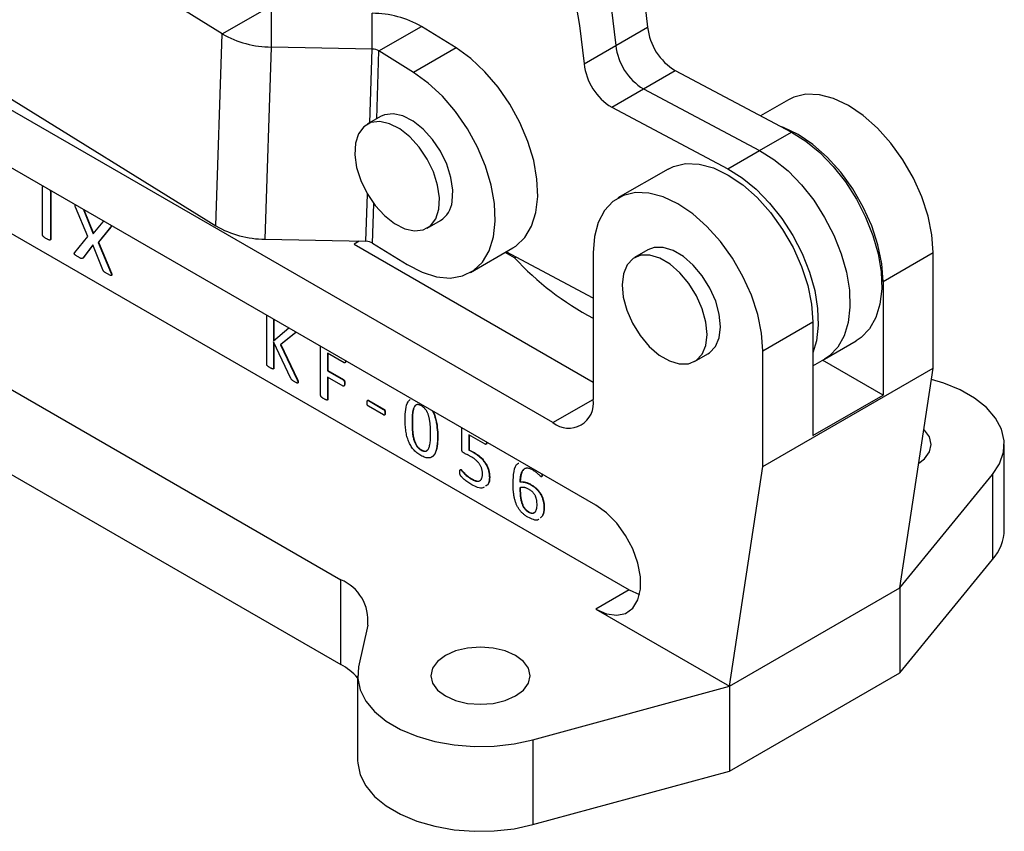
# Model space of a CAD drawing. Extents: x 79 to 812, y 8 to 551.
# Tile 29 of 31: x 673 to 812, y 250 to 365. Entities that reach past the tile are written whole.
import ezdxf

# ---------------------------------------------------------------- set-up
doc = ezdxf.new("R2010")
doc.units = 0
doc.header["$LTSCALE"] = 2
doc.layers.get('0').update_dxf_attribs({"linetype": 'CONTINUOUS'})

msp = doc.modelspace()

# ---------------------------------------------------------------- linework, layer by layer
at = {"color": 7, "linetype": 'CONTINUOUS'}
for p, q in [((701.2808, 362.5217), (669.9685, 381.9429)), ((701.2808, 362.5217), (707.2676, 365.9778)), ((708.207, 360.6563), (708.2099, 365.724)), ((722.4467, 360.3534), (722.4496, 365.4211)), ((747.9392, 307.6451), (650.2642, 364.0317)), ((723.3891, 360.0996), (729.3759, 363.5557)), ((734.2643, 360.5237), (729.3759, 363.5557)), ((756.803, 360.8851), (761.2814, 363.4704)), ((700.3906, 335.4012), (701.2808, 362.5217)), ((707.3168, 333.5358), (708.207, 360.6563)), ((722.4467, 360.3534), (708.207, 360.6563)), ((728.2775, 357.0676), (723.3891, 360.0996)), ((734.2643, 360.5237), (728.2775, 357.0676)), ((752.3247, 358.2998), (756.803, 360.8851)), ((760.7057, 354.7456), (765.1841, 357.3309)), ((765.1841, 357.3309), (781.5718, 348.6387)), ((753.9732, 295.9963), (650.2642, 355.8662)), ((636.5328, 354.5382), (758.6873, 284.0199)), ((669.0783, 354.8224), (700.3906, 335.4012)), ((756.2274, 352.1603), (760.7057, 354.7456)), ((760.7057, 354.7456), (777.0934, 346.0534)), ((781.1454, 353.2292), (777.2054, 350.9547)), ((756.2274, 352.1603), (772.6151, 343.4681)), ((723.5994, 350.8399), (721.7138, 349.7513)), ((777.0934, 346.0534), (781.5718, 348.6387)), ((772.6151, 343.4681), (777.0934, 346.0534)), ((764.1749, 343.4323), (757.1038, 339.3503)), ((675.9167, 334.1573), (675.9167, 340.8983)), ((677.0397, 340.25), (677.0869, 340.2772)), ((677.0397, 340.25), (677.0397, 333.509)), ((677.0869, 340.2772), (677.0869, 333.5362)), ((680.566, 338.3734), (680.5349, 338.3554)), ((682.3064, 333.8999), (680.5633, 338.074)), ((681.6389, 337.7541), (681.7409, 337.5743)), ((681.732, 337.7003), (681.7881, 337.6015)), ((681.7409, 337.5743), (681.7881, 337.6015)), ((681.7409, 337.5743), (683.0902, 334.285)), ((681.7881, 337.6015), (683.1286, 334.3333)), ((730.1798, 335.0862), (732.0654, 336.1748)), ((683.0902, 334.285), (684.4589, 336.0052)), ((685.5254, 335.2094), (683.794, 333.0771)), ((685.5725, 335.2366), (683.8412, 333.1043)), ((684.4589, 336.0052), (684.5741, 336.0596)), ((685.5254, 335.2094), (685.5725, 335.2366)), ((677.0397, 333.509), (677.0869, 333.5362)), ((680.4639, 331.6741), (682.3064, 333.8999)), ((707.3168, 333.5358), (721.5565, 333.2329)), ((683.0044, 332.7179), (681.5889, 330.8603)), ((683.0136, 332.6953), (681.636, 330.8875)), ((684.4257, 329.2226), (683.0044, 332.7179)), ((683.794, 333.0771), (683.8412, 333.1043)), ((683.794, 333.0771), (685.6229, 328.6959)), ((683.8412, 333.1043), (685.67, 328.7231)), ((720.6087, 333.253), (719.8907, 332.8177)), ((719.8907, 332.8177), (753.5961, 313.3599)), ((722.4989, 332.9791), (727.3873, 329.9471)), ((736.2984, 328.8422), (742.2852, 332.2983)), ((761.3368, 332.0178), (759.4512, 330.9292)), ((681.636, 330.8875), (681.5709, 330.8556)), ((681.5889, 330.8603), (681.636, 330.8875)), ((742.5181, 330.9145), (741.2031, 331.6736)), ((753.5961, 325.2258), (741.3164, 331.7391)), ((742.5181, 330.9145), (742.6871, 331.0121)), ((753.5961, 331.5975), (753.5961, 310.9118)), ((794.514, 327.5698), (801.5851, 331.6519)), ((801.5851, 315.3211), (801.5851, 331.6519)), ((685.6229, 328.6959), (685.67, 328.7231)), ((685.6369, 328.4173), (685.6959, 328.4513)), ((794.514, 327.5698), (794.514, 311.5112)), ((707.5535, 315.8493), (707.5535, 322.7939)), ((708.524, 322.2336), (708.524, 319.1801)), ((708.524, 319.1801), (710.6577, 321.0019)), ((708.5711, 322.2064), (708.5711, 319.2203)), ((777.5435, 317.773), (784.6145, 321.855)), ((784.6145, 321.855), (784.6145, 305.7964)), ((711.6722, 320.3571), (709.4763, 318.6303)), ((711.7193, 320.3843), (709.5235, 318.6575)), ((711.7098, 320.3945), (711.6722, 320.3571)), ((711.6722, 320.3571), (711.7193, 320.3843)), ((710.961, 313.8821), (708.524, 319.0645)), ((708.524, 319.0645), (708.524, 315.289)), ((708.5711, 318.9642), (708.5711, 315.3162)), ((709.4763, 318.6303), (709.5235, 318.6575)), ((709.4763, 318.6303), (711.8405, 313.6826)), ((709.5235, 318.6575), (711.8877, 313.7098)), ((715.1625, 311.4567), (715.1625, 318.4013)), ((786.2566, 316.6132), (790.7349, 319.1985)), ((718.4881, 316.0739), (716.133, 317.4335)), ((716.133, 317.4335), (716.133, 314.9678)), ((716.1802, 317.4062), (716.1802, 314.995)), ((767.9171, 316.2641), (769.8028, 317.3527)), ((777.5435, 301.4421), (777.5435, 317.773)), ((784.6145, 315.6652), (786.2566, 316.6132)), ((794.514, 311.5112), (785.9664, 316.4457)), ((666.9052, 314.9616), (718.0047, 285.4625)), ((708.524, 315.289), (708.5711, 315.3162)), ((716.133, 314.9678), (716.1802, 314.995)), ((716.133, 314.9678), (718.3547, 313.6853)), ((718.3547, 312.7887), (716.133, 314.0712)), ((716.133, 314.0712), (716.133, 310.8981)), ((716.1802, 314.995), (718.4018, 313.7125)), ((716.1802, 314.044), (716.1802, 310.9253)), ((777.5435, 301.4421), (801.5851, 315.3211)), ((796.871, 284.2921), (801.5851, 315.3211)), ((711.8405, 313.6826), (711.8877, 313.7098)), ((711.9633, 313.314), (712.0105, 313.3412)), ((718.3547, 313.6853), (718.4018, 313.7125)), ((718.523, 313.1433), (718.5701, 313.1706)), ((784.6145, 305.7964), (794.514, 311.5112)), ((716.133, 310.8981), (716.1802, 310.9253)), ((721.8256, 310.7942), (721.7667, 310.7602)), ((721.8904, 310.7475), (721.9376, 310.7748)), ((721.8904, 310.7475), (724.0469, 309.5027)), ((724.0469, 308.7182), (721.8904, 309.963)), ((721.9376, 310.7748), (724.094, 309.5299)), ((724.0469, 309.5027), (724.094, 309.5299)), ((724.1479, 308.6998), (724.2068, 308.7338)), ((724.2273, 309.0097), (724.2745, 309.0369)), ((728.0512, 307.6936), (728.0984, 307.7208)), ((731.6422, 305.5838), (731.6894, 305.611)), ((735.0779, 303.8858), (735.0779, 306.9043)), ((738.3884, 304.5857), (736.0485, 305.9365)), ((736.0485, 305.9365), (736.0485, 303.7651)), ((736.0956, 305.9093), (736.0956, 303.7923)), ((811.6116, 292.5903), (811.6116, 304.5662)), ((666.9052, 302.9856), (718.0047, 273.4866)), ((729.3448, 303.7545), (729.3919, 303.7817)), ((736.0485, 303.7651), (736.0956, 303.7923)), ((736.8037, 303.3711), (736.8508, 303.3983)), ((772.8294, 270.4131), (777.5435, 301.4421)), ((734.9065, 301.0139), (734.8476, 300.9799)), ((734.9324, 300.9771), (734.9795, 301.0043)), ((746.375, 300.3306), (746.4201, 300.3566)), ((796.871, 284.2921), (809.9538, 300.2957)), ((809.9538, 300.2957), (809.9538, 288.3197)), ((736.4458, 299.6551), (736.4929, 299.6824)), ((738.9601, 299.9566), (739.0072, 299.9838)), ((743.2541, 299.2621), (743.3013, 299.2893)), ((744.7767, 298.8805), (744.8238, 298.9077)), ((746.3126, 299.9982), (746.3715, 300.0322)), ((744.4916, 295.0104), (744.5387, 295.0376)), ((746.6662, 295.5675), (746.7133, 295.5947)), ((796.871, 272.3161), (809.9538, 288.3197)), ((718.0047, 273.4866), (718.0047, 285.4625)), ((758.6873, 284.0199), (753.9732, 281.2986)), ((758.6873, 284.0199), (760.1634, 283.3682)), ((772.8294, 270.4131), (796.871, 284.2921)), ((796.871, 284.2921), (796.871, 272.3161)), ((753.9732, 281.2986), (772.8294, 270.4131)), ((721.8044, 279.0532), (720.5136, 273.1664)), ((772.8294, 258.4372), (796.871, 272.3161)), ((720.3764, 271.9099), (720.3764, 259.934)), ((745.1074, 262.8607), (772.8294, 270.4131)), ((772.8294, 270.4131), (772.8294, 258.4372)), ((745.1074, 262.8607), (745.1074, 250.8847)), ((745.1074, 250.8847), (772.8294, 258.4372))]:
    msp.add_line(p, q, dxfattribs=at)
at = {"color": 8, "linetype": 'CONTINUOUS'}
for p, q in [((722.1061, 349.9778), (722.4467, 360.3534)), ((723.0752, 350.5372), (723.3891, 360.0996)), ((721.5565, 333.2329), (721.7744, 339.8697)), ((722.4989, 332.9791), (722.6804, 338.5106)), ((747.9392, 307.6451), (753.5961, 310.9107))]:
    msp.add_line(p, q, dxfattribs=at)
at = {"color": 7, "linetype": 'CONTINUOUS', "flags": 128}
for points in [[(709.0227, 452.8276), (713.3931, 449.6665), (717.7085, 446.1535), (721.9438, 442.3091), (726.074, 438.1557), (730.0752, 433.7177), (733.924, 429.021), (737.5977, 424.0931), (741.0751, 418.9627), (744.3356, 413.6597), (747.3604, 408.2153), (750.1317, 402.6612), (752.6333, 397.0299), (754.8506, 391.3543), (756.7707, 385.6675), (758.3823, 380.0028), (759.676, 374.3933), (760.6442, 368.8717), (761.2814, 363.4704)], [(704.5443, 450.2423), (708.9147, 447.0812), (713.2302, 443.5682), (717.4654, 439.7238), (721.5957, 435.5704), (725.5969, 431.1325), (729.4456, 426.4358), (733.1194, 421.5078), (736.5967, 416.3774), (739.8573, 411.0744), (742.8821, 405.63), (745.6534, 400.0759), (748.155, 394.4446), (750.3723, 388.769), (752.2924, 383.0822), (753.904, 377.4175), (755.1976, 371.808), (756.1659, 366.2864), (756.803, 360.8851)], [(704.5443, 450.2423), (708.9147, 447.0812), (713.2302, 443.5682), (717.4654, 439.7238), (721.5957, 435.5704), (725.5969, 431.1325), (729.4456, 426.4358), (733.1194, 421.5078), (736.5967, 416.3774), (739.8573, 411.0744), (742.8821, 405.63), (745.6534, 400.0759), (748.155, 394.4446), (750.3723, 388.769), (752.2924, 383.0822), (753.904, 377.4175), (755.1976, 371.808), (756.1659, 366.2864), (756.803, 360.8851)], [(700.066, 447.657), (704.4364, 444.4959), (708.7518, 440.9829), (712.9871, 437.1385), (717.1174, 432.9851), (721.1185, 428.5472), (724.9673, 423.8505), (728.641, 418.9225), (732.1184, 413.7921), (735.379, 408.4892), (738.4037, 403.0447), (741.175, 397.4906), (743.6766, 391.8593), (745.894, 386.1837), (747.814, 380.4969), (749.4256, 374.8322), (750.7193, 369.2227), (751.6876, 363.7012), (752.3247, 358.2998)], [(742.2852, 332.2983), (742.6992, 332.5619), (743.9591, 333.7561), (744.9108, 335.3517), (745.5256, 337.3), (745.7847, 339.542), (745.6802, 342.0094), (745.2153, 344.6274), (744.4041, 347.3164), (743.2714, 349.9946), (741.8514, 352.5808), (740.1874, 354.9962), (738.3299, 357.1676), (736.3354, 359.029), (734.2643, 360.5237)], [(727.3873, 329.9471), (729.4719, 328.8643), (731.5066, 328.2265), (733.4297, 328.0531), (735.1827, 328.3491), (736.7123, 329.1058), (737.9722, 330.3), (738.924, 331.8955), (739.5387, 333.8439), (739.7978, 336.0859), (739.6933, 338.5533), (739.2284, 341.1713), (738.4173, 343.8603), (737.2845, 346.5385), (735.8646, 349.1246), (734.2006, 351.5401), (732.3431, 353.7115), (730.3485, 355.5728), (728.2775, 357.0676)], [(801.5851, 331.6519), (801.4032, 334.1579), (800.863, 336.7978), (799.9809, 339.4913), (798.7838, 342.1567), (797.3079, 344.7129), (795.5982, 347.0823), (793.7066, 349.1929), (791.6906, 350.9805), (789.6114, 352.3909), (787.5322, 353.3811), (785.5162, 353.9212), (783.6246, 353.9946), (781.9149, 353.5992), (781.1454, 353.2292)], [(731.8337, 337.7626), (731.9233, 339.3743), (731.6656, 341.1629), (731.0755, 343.0245), (730.1873, 344.851), (729.0527, 346.536), (727.7376, 347.9818), (726.3184, 349.1043), (724.8776, 349.8382), (723.499, 350.141), (722.2626, 349.9949), (721.2403, 349.4086), (720.4916, 348.416), (720.0599, 347.0749), (719.9703, 345.4632), (720.228, 343.6746), (720.8181, 341.813), (721.7063, 339.9866), (722.8409, 338.3015), (724.156, 336.8557), (725.5752, 335.7333), (727.016, 334.9993), (728.3946, 334.6966), (729.631, 334.8426), (730.6533, 335.4289), (731.402, 336.4215), (731.8337, 337.7626)], [(733.7194, 338.8511), (733.8089, 340.4628), (733.5512, 342.2515), (732.9611, 344.1131), (732.0729, 345.9395), (730.9383, 347.6246), (729.6232, 349.0703), (728.204, 350.1928), (726.7633, 350.9268), (725.3846, 351.2295), (724.1482, 351.0835), (723.5994, 350.8399)], [(794.514, 327.5698), (794.3321, 330.0759), (793.7919, 332.7157), (792.9098, 335.4093), (791.7127, 338.0747), (790.2369, 340.6309), (788.5272, 343.0003), (786.6356, 345.1109), (784.6195, 346.8985), (782.5403, 348.3089), (780.4611, 349.2991), (780.0587, 349.4413)], [(781.5718, 348.6387), (783.5942, 347.3728), (785.5751, 345.7478), (787.4603, 343.8081), (789.1985, 341.6066), (790.7422, 339.2033), (792.0493, 336.6639), (793.0842, 334.0574), (793.8186, 331.4552), (794.2325, 328.9281), (794.3146, 326.545), (794.0627, 324.3711), (793.4836, 322.4655), (792.5932, 320.8803), (791.4157, 319.6587), (790.7349, 319.1985)], [(777.0934, 346.0534), (779.1159, 344.7875), (781.0968, 343.1625), (782.982, 341.2228), (784.7202, 339.0213), (786.2639, 336.618), (787.571, 334.0786), (788.6058, 331.4722), (789.3402, 328.8699), (789.7541, 326.3428), (789.8363, 323.9598), (789.5843, 321.7858), (789.0053, 319.8802), (788.1148, 318.295), (786.9373, 317.0734), (786.2566, 316.6132)], [(777.0934, 346.0534), (779.1159, 344.7875), (781.0968, 343.1625), (782.982, 341.2228), (784.7202, 339.0213), (786.2639, 336.618), (787.571, 334.0786), (788.6058, 331.4722), (789.3402, 328.8699), (789.7541, 326.3428), (789.8363, 323.9598), (789.5843, 321.7858), (789.0053, 319.8802), (788.1148, 318.295), (786.9373, 317.0734), (786.2566, 316.6132)], [(764.1749, 343.4323), (764.9443, 343.8023), (766.654, 344.1977), (768.5456, 344.1243), (770.5616, 343.5842), (772.6408, 342.594), (774.7201, 341.1836), (776.7361, 339.396), (778.6277, 337.2854), (780.3374, 334.916), (781.8132, 332.3598), (783.0104, 329.6944), (783.8924, 327.0009), (784.4326, 324.361), (784.6145, 321.855)], [(772.6151, 343.4681), (774.6375, 342.2022), (776.6184, 340.5772), (778.5037, 338.6375), (780.2418, 336.436), (781.7855, 334.0327), (783.0926, 331.4933), (784.1275, 328.8869), (784.8619, 326.2846), (785.2758, 323.7575), (785.3579, 321.3745), (785.106, 319.2005), (784.6145, 317.5109)], [(777.5435, 317.773), (777.3615, 320.279), (776.8214, 322.9188), (775.9393, 325.6124), (774.7421, 328.2778), (773.2663, 330.834), (771.5566, 333.2034), (769.665, 335.314), (767.649, 337.1016), (765.5698, 338.512), (763.4906, 339.5022), (761.4745, 340.0422), (759.5829, 340.1157), (757.8732, 339.7202), (756.3974, 338.868), (755.2003, 337.5848), (754.3182, 335.9096), (753.778, 333.8934), (753.5961, 331.5975)], [(769.8028, 317.3527), (770.0205, 317.492), (770.8494, 318.3778), (771.3715, 319.6302), (771.5564, 321.1764), (771.3934, 322.9264), (770.892, 324.7787), (770.0812, 326.6256), (769.0082, 328.3596), (767.7355, 329.8802), (766.3368, 331.0988), (764.8936, 331.9447), (763.4897, 332.3687), (762.2066, 332.3462), (761.3368, 332.0178)], [(759.1727, 321.6563), (760.2457, 319.9222), (761.5185, 318.4017), (762.9171, 317.1831), (764.3604, 316.3372), (765.7643, 315.9132), (767.0473, 315.9357), (768.1349, 316.4035), (768.9638, 317.2893), (769.4859, 318.5417), (769.6708, 320.0878), (769.5078, 321.8379), (769.0063, 323.6902), (768.1956, 325.537), (767.1226, 327.2711), (765.8498, 328.7916), (764.4512, 330.0103), (763.008, 330.8562), (761.604, 331.2802), (760.321, 331.2576), (759.2334, 330.7899), (758.4045, 329.904), (757.8824, 328.6517), (757.6975, 327.1055), (757.8605, 325.3555), (758.362, 323.5032), (759.1727, 321.6563)], [(809.9538, 300.2957), (810.9533, 301.8346), (811.5029, 303.4472), (811.5879, 305.0899), (811.2059, 306.7186), (810.3672, 308.2892), (809.0945, 309.7594), (807.4221, 311.0894), (805.3952, 312.2435), (803.0683, 313.1905), (801.3395, 313.7046)], [(799.547, 301.9056), (800.3405, 302.5457), (801.0398, 303.5203), (801.2783, 304.5662), (801.0398, 305.6121), (800.3405, 306.5867), (800.2688, 306.6568)], [(753.9732, 281.2986), (755.4962, 280.6329), (756.9307, 280.433), (758.1933, 280.7105), (759.2107, 281.4493), (759.9236, 282.6064), (760.2908, 284.1146), (760.2908, 285.8862), (759.9236, 287.8183), (759.2107, 289.7986), (758.1933, 291.712), (756.9307, 293.4472), (755.4962, 294.9036), (753.9732, 295.9963)], [(732.76, 269.0525), (734.2098, 268.4103), (735.898, 268.0066), (737.7098, 267.8689), (739.5215, 268.0066), (741.2098, 268.4103), (742.6595, 269.0525), (743.7719, 269.8894), (744.4713, 270.864), (744.7098, 271.9099), (744.4713, 272.9558), (743.7719, 273.9304), (742.6595, 274.7673), (741.2098, 275.4095), (739.5215, 275.8132), (737.7098, 275.9509), (735.898, 275.8132), (734.2098, 275.4095), (732.76, 274.7673), (731.6476, 273.9304), (730.9483, 272.9558), (730.7098, 271.9099), (730.9483, 270.864), (731.6476, 269.8894), (732.76, 269.0525)], [(720.5136, 273.1664), (720.3893, 271.5244), (720.7322, 269.8929), (721.5332, 268.3157), (722.7705, 266.8356), (724.4109, 265.4923), (726.41, 264.3221), (728.714, 263.3567), (731.2607, 262.622), (733.9813, 262.1378), (736.8025, 261.9173), (739.6482, 261.9663), (742.4417, 262.2837), (745.1074, 262.8607)], [(720.3764, 259.934), (720.3893, 259.5485), (720.7322, 257.917), (721.5332, 256.3398), (722.7705, 254.8596), (724.4109, 253.5163), (726.41, 252.3462), (728.714, 251.3807), (731.2607, 250.646), (733.9813, 250.1619), (736.8025, 249.9414), (739.6482, 249.9904), (742.4417, 250.3077), (745.1074, 250.8847)]]:
    msp.add_lwpolyline(points, dxfattribs=at)
at = {"color": 7, "linetype": 'CONTINUOUS'}
for centre, radius, start, end in [((722.4103, 351.4836), 13.9376, 60.015038, 89.838166), ((769.4665, 364.3632), 8.2336, 186.224659, 238.660269), ((708.2464, 374.5938), 13.9376, 240.015028, 269.838176), ((722.4413, 358.4571), 1.8963, 60.01542, 89.837692), ((764.9881, 361.7779), 8.2336, 186.224659, 238.660269), ((760.5098, 359.1926), 8.2336, 186.224659, 238.660269), ((730.1346, 339.2172), 3.6034, 302.400608, 354.169192), ((707.3562, 347.4733), 13.9376, 240.015029, 269.83818), ((721.5512, 331.3366), 1.8963, 60.015601, 89.837972), ((772.3656, 358.31), 40.5141, 222.547211, 242.400752), ((750.1475, 310.3523), 3.4937, 230.796688, 9.214002), ((804.9234, 292.7297), 6.6897, 318.760051, 358.80607), ((715.6193, 279.7174), 6.2206, 353.871054, 67.451754), ((713.2437, 264.9693), 9.7576, 43.030167, 60.795773)]:
    msp.add_arc(centre, radius, start, end, dxfattribs=at)
for points, knots in [([(675.9167, 340.8983), (675.9204, 340.9273), (675.9278, 340.9852), (675.9744, 341.0127), (676.0055, 341.0045), (676.0106, 341.0032)], [0, 0, 0, 0, 0.45550469, 0.91005892, 1, 1, 1, 1]), ([(676.9387, 340.4674), (676.9448, 340.462), (676.977, 340.433), (677.0253, 340.3516), (677.0349, 340.2838), (677.0397, 340.25)], [0, 0, 0, 0, 0.10394909, 0.55340411, 1, 1, 1, 1]), ([(677.0496, 340.4034), (677.0547, 340.3956), (677.081, 340.3556), (677.0842, 340.3121), (677.0869, 340.2772)], [0, 0, 0, 0, 0.19479278, 1, 1, 1, 1]), ([(680.5633, 338.074), (680.5467, 338.1174), (680.5137, 338.2037), (680.496, 338.3253), (680.533, 338.3458), (680.5449, 338.3524)], [0, 0, 0, 0, 0.40754953, 0.80989297, 1, 1, 1, 1]), ([(685.5327, 335.5062), (685.54, 335.4981), (685.5585, 335.4774), (685.5808, 335.4345), (685.5972, 335.3593), (685.5725, 335.2821), (685.5411, 335.2337), (685.5254, 335.2094)], [0, 0, 0, 0, 0.08031937, 0.2059724, 0.33113183, 0.66517009, 1, 1, 1, 1]), ([(685.6279, 335.4512), (685.6313, 335.4387), (685.6462, 335.3834), (685.6186, 335.3094), (685.5879, 335.2609), (685.5725, 335.2366)], [0, 0, 0, 0, 0.12702145, 0.56299411, 1, 1, 1, 1]), ([(676.4743, 333.6035), (676.4243, 333.6337), (676.3333, 333.6888), (676.2089, 333.7658), (676.1103, 333.845), (676.0322, 333.9119), (675.9759, 333.9776), (675.9378, 334.0408), (675.9199, 334.102), (675.9178, 334.1385), (675.9167, 334.1573)], [0, 0, 0, 0, 0.230397, 0.41921954, 0.57118106, 0.69238765, 0.78740114, 0.8593135, 0.92765349, 1, 1, 1, 1]), ([(677.0397, 333.509), (677.039, 333.4911), (677.0375, 333.4557), (677.014, 333.4199), (676.975, 333.4014), (676.9194, 333.4005), (676.8431, 333.4211), (676.7455, 333.4563), (676.6192, 333.5235), (676.5263, 333.5748), (676.4743, 333.6035)], [0, 0, 0, 0, 0.071776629, 0.142128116, 0.215602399, 0.30986745, 0.424418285, 0.575182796, 0.762517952, 1, 1, 1, 1]), ([(677.0869, 333.5362), (677.0848, 333.5038), (677.082, 333.4594), (677.0521, 333.4499), (677.0441, 333.4473)], [0, 0, 0, 0, 0.73206341, 1, 1, 1, 1]), ([(680.9455, 331.0224), (680.8876, 331.0566), (680.7828, 331.1187), (680.642, 331.2104), (680.5347, 331.2983), (680.457, 331.3786), (680.4086, 331.4624), (680.3963, 331.5446), (680.4189, 331.6149), (680.4477, 331.6528), (680.4639, 331.6741)], [0, 0, 0, 0, 0.22140402, 0.40109286, 0.53867009, 0.63993947, 0.71739844, 0.78861693, 0.88090655, 1, 1, 1, 1]), ([(681.5889, 330.8603), (681.5802, 330.8484), (681.5626, 330.8243), (681.5276, 330.7993), (681.4803, 330.7873), (681.4175, 330.7924), (681.3346, 330.8227), (681.2312, 330.8657), (681.0989, 330.9342), (681.0007, 330.9906), (680.9455, 331.0224)], [0, 0, 0, 0, 0.07229747, 0.14689732, 0.22231697, 0.31915559, 0.43553379, 0.58100323, 0.76432276, 1, 1, 1, 1]), ([(685.0906, 328.6294), (685.0315, 328.6637), (684.9268, 328.7245), (684.7872, 328.8125), (684.6808, 328.891), (684.5973, 328.956), (684.5358, 329.0249), (684.487, 329.0893), (684.4542, 329.1565), (684.4353, 329.2005), (684.4257, 329.2226)], [0, 0, 0, 0, 0.244991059, 0.433741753, 0.577659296, 0.690661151, 0.782230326, 0.857655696, 0.928318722, 1, 1, 1, 1]), ([(685.6229, 328.6959), (685.6371, 328.6569), (685.6624, 328.5872), (685.6813, 328.4925), (685.6638, 328.427), (685.6093, 328.4046), (685.526, 328.4167), (685.412, 328.4571), (685.263, 328.5321), (685.1524, 328.5946), (685.0906, 328.6294)], [0, 0, 0, 0, 0.11115429, 0.19878548, 0.26836725, 0.34779619, 0.45164788, 0.59317099, 0.77295214, 1, 1, 1, 1]), ([(685.67, 328.7231), (685.6859, 328.6803), (685.7174, 328.5952), (685.7326, 328.4774), (685.6964, 328.4599), (685.6857, 328.4548)], [0, 0, 0, 0, 0.41703, 0.82810485, 1, 1, 1, 1]), ([(708.0387, 315.3817), (707.9968, 315.4066), (707.9193, 315.4526), (707.8131, 315.5225), (707.7277, 315.5918), (707.6599, 315.6451), (707.6093, 315.6989), (707.5747, 315.753), (707.5579, 315.8048), (707.5549, 315.8349), (707.5535, 315.8493)], [0, 0, 0, 0, 0.22655499, 0.41827042, 0.57349974, 0.69662819, 0.78944703, 0.86672518, 0.93629585, 1, 1, 1, 1]), ([(708.524, 315.289), (708.5226, 315.2762), (708.5196, 315.2495), (708.5027, 315.2179), (708.4694, 315.2013), (708.4182, 315.2082), (708.3509, 315.2316), (708.2663, 315.2612), (708.1597, 315.3136), (708.0817, 315.3575), (708.0387, 315.3817)], [0, 0, 0, 0, 0.063667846, 0.133198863, 0.208432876, 0.303690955, 0.424091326, 0.579232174, 0.768121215, 1, 1, 1, 1]), ([(718.6564, 316.418), (718.6558, 316.3822), (718.6546, 316.3156), (718.6475, 316.2265), (718.6352, 316.1553), (718.6139, 316.1055), (718.5881, 316.0727), (718.5574, 316.0579), (718.5234, 316.0582), (718.4999, 316.0687), (718.4881, 316.0739)], [0, 0, 0, 0, 0.20509845, 0.38111146, 0.52960166, 0.65423719, 0.75694619, 0.84591016, 0.92281319, 1, 1, 1, 1]), ([(718.6966, 316.3611), (718.695, 316.3041), (718.6922, 316.2044), (718.6603, 316.111), (718.6262, 316.0995), (718.6221, 316.098)], [0, 0, 0, 0, 0.53950426, 0.94337662, 1, 1, 1, 1]), ([(708.5711, 315.3162), (708.5677, 315.2906), (708.5632, 315.2567), (708.5413, 315.2443), (708.5359, 315.2413)], [0, 0, 0, 0, 0.75549195, 1, 1, 1, 1]), ([(711.513, 313.3761), (711.4589, 313.4086), (711.3612, 313.4672), (711.23, 313.5529), (711.1283, 313.6334), (711.0527, 313.7163), (711.0014, 313.8007), (710.9742, 313.8554), (710.961, 313.8821)], [0, 0, 0, 0, 0.26989391, 0.48744989, 0.65509811, 0.78366388, 0.89443265, 1, 1, 1, 1]), ([(711.9633, 313.314), (711.9625, 313.2998), (711.9607, 313.2716), (711.9466, 313.2377), (711.9189, 313.2149), (711.8716, 313.2187), (711.8107, 313.2327), (711.7314, 313.2613), (711.6299, 313.31), (711.5549, 313.3524), (711.513, 313.3761)], [0, 0, 0, 0, 0.07177007, 0.14216862, 0.21698701, 0.31005008, 0.42635708, 0.57729132, 0.76335197, 1, 1, 1, 1]), ([(711.8405, 313.6826), (711.8536, 313.6517), (711.8771, 313.5963), (711.9094, 313.5211), (711.9294, 313.4628), (711.9479, 313.4095), (711.9595, 313.3609), (711.9622, 313.3282), (711.9633, 313.314)], [0, 0, 0, 0, 0.25051133, 0.44866232, 0.60836496, 0.71876072, 0.87820418, 1, 1, 1, 1]), ([(711.8877, 313.7098), (711.9008, 313.6789), (711.9242, 313.6235), (711.9565, 313.5483), (711.9765, 313.49), (711.995, 313.4367), (712.0066, 313.3881), (712.0093, 313.3554), (712.0105, 313.3412)], [0, 0, 0, 0, 0.25051133, 0.44866232, 0.60836496, 0.71876072, 0.87820418, 1, 1, 1, 1]), ([(712.0105, 313.3412), (712.0092, 313.3151), (712.0071, 313.2741), (711.9806, 313.2619), (711.971, 313.2575)], [0, 0, 0, 0, 0.63731009, 1, 1, 1, 1]), ([(718.3547, 313.6853), (718.3665, 313.6777), (718.3902, 313.6624), (718.423, 313.6233), (718.4552, 313.5766), (718.4799, 313.516), (718.5024, 313.4435), (718.5141, 313.3579), (718.5213, 313.256), (718.5224, 313.1834), (718.523, 313.1433)], [0, 0, 0, 0, 0.07572256, 0.15165595, 0.23527131, 0.33396906, 0.45099597, 0.5976139, 0.77790907, 1, 1, 1, 1]), ([(718.523, 313.1433), (718.5223, 313.1069), (718.5211, 313.0392), (718.5142, 312.9488), (718.5017, 312.8772), (718.4806, 312.8271), (718.4537, 312.7947), (718.4241, 312.7768), (718.3907, 312.7719), (718.3665, 312.7832), (718.3547, 312.7887)], [0, 0, 0, 0, 0.20548202, 0.38227379, 0.52868269, 0.65157128, 0.75284067, 0.84504675, 0.92389507, 1, 1, 1, 1]), ([(718.4018, 313.7125), (718.4136, 313.7049), (718.4374, 313.6896), (718.4701, 313.6505), (718.5024, 313.6038), (718.5271, 313.5432), (718.5495, 313.4707), (718.5613, 313.3851), (718.5685, 313.2832), (718.5695, 313.2106), (718.5701, 313.1706)], [0, 0, 0, 0, 0.07572256, 0.15165595, 0.23527131, 0.33396906, 0.45099597, 0.5976139, 0.77790907, 1, 1, 1, 1]), ([(718.5701, 313.1706), (718.5692, 313.0821), (718.5677, 312.9496), (718.5234, 312.833), (718.4885, 312.8178), (718.4826, 312.8152)], [0, 0, 0, 0, 0.625837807, 0.937359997, 1, 1, 1, 1]), ([(715.6478, 310.9891), (715.6058, 311.014), (715.5284, 311.06), (715.4221, 311.1299), (715.3368, 311.1994), (715.2684, 311.2521), (715.2186, 311.3082), (715.1842, 311.3615), (715.1667, 311.4127), (715.1639, 311.4423), (715.1625, 311.4567)], [0, 0, 0, 0, 0.22684884, 0.41881294, 0.5742436, 0.69753174, 0.79162852, 0.8690069, 0.93621322, 1, 1, 1, 1]), ([(716.133, 310.8981), (716.1316, 310.8854), (716.1286, 310.8587), (716.1118, 310.827), (716.0781, 310.8109), (716.0277, 310.8147), (715.9608, 310.8391), (715.878, 310.8667), (715.7712, 310.9195), (715.6922, 310.9641), (715.6478, 310.9891)], [0, 0, 0, 0, 0.06359015, 0.13303633, 0.20817854, 0.30444452, 0.42469797, 0.5742896, 0.76023464, 1, 1, 1, 1]), ([(716.1802, 310.9253), (716.1776, 310.8982), (716.1743, 310.8625), (716.1494, 310.856), (716.1435, 310.8544)], [0, 0, 0, 0, 0.76347558, 1, 1, 1, 1]), ([(721.7039, 310.4665), (721.7043, 310.4995), (721.7051, 310.5607), (721.7146, 310.6395), (721.7267, 310.7014), (721.7464, 310.7438), (721.774, 310.7672), (721.8073, 310.7764), (721.8474, 310.7698), (721.8757, 310.7552), (721.8904, 310.7475)], [0, 0, 0, 0, 0.19861708, 0.36707153, 0.50645325, 0.61712461, 0.711213, 0.80594362, 0.89847242, 1, 1, 1, 1]), ([(721.8904, 309.963), (721.8756, 309.9723), (721.847, 309.99), (721.8082, 310.0322), (721.773, 310.078), (721.7466, 310.1352), (721.7266, 310.2017), (721.7147, 310.2788), (721.705, 310.3698), (721.7043, 310.4323), (721.7039, 310.4665)], [0, 0, 0, 0, 0.10032121, 0.19297269, 0.28459609, 0.3802655, 0.49277059, 0.63385115, 0.800304, 1, 1, 1, 1]), ([(721.8214, 310.7882), (721.8258, 310.7917), (721.8419, 310.8044), (721.8834, 310.8017), (721.9195, 310.7838), (721.9376, 310.7748)], [0, 0, 0, 0, 0.15821784, 0.5788195, 1, 1, 1, 1]), ([(727.0807, 308.1821), (727.0957, 308.6241), (727.1257, 309.5068), (727.352, 310.4773), (727.6852, 310.8039), (727.7847, 310.9013)], [0, 0, 0, 0, 0.41305479, 0.82482433, 1, 1, 1, 1]), ([(729.3736, 310.014), (729.3082, 310.0487), (729.1828, 310.1152), (729.0035, 310.1749), (728.8432, 310.1921), (728.7037, 310.1647), (728.5804, 310.1045), (728.4749, 310.0086), (728.3797, 309.8875), (728.3004, 309.7338), (728.2324, 309.5551), (728.1788, 309.3482), (728.1325, 309.121), (728.1024, 308.8665), (728.0802, 308.5942), (728.0638, 308.307), (728.0525, 308.0064), (728.0517, 307.799), (728.0512, 307.6936)], [0, 0, 0, 0, 0.058760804, 0.112682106, 0.163820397, 0.213350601, 0.262870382, 0.31396626, 0.367431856, 0.424147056, 0.484516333, 0.547565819, 0.615295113, 0.686371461, 0.760752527, 0.838163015, 0.917747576, 1, 1, 1, 1]), ([(728.7998, 310.1686), (728.7524, 310.1635), (728.4661, 310.1331), (728.1298, 309.2784), (728.111, 308.3447), (728.0984, 307.7208)], [0, 0, 0, 0, 0.06181583, 0.37310929, 1, 1, 1, 1]), ([(730.6717, 306.0722), (730.6717, 306.1662), (730.6718, 306.3496), (730.663, 306.6219), (730.6534, 306.8804), (730.6376, 307.1276), (730.6201, 307.3621), (730.5975, 307.5854), (730.5699, 307.7974), (730.5401, 307.9977), (730.505, 308.1885), (730.4662, 308.3695), (730.4225, 308.5414), (730.3723, 308.7035), (730.3174, 308.8568), (730.2584, 309.0022), (730.1935, 309.1395), (730.123, 309.2682), (730.0488, 309.3894), (729.9675, 309.5006), (729.8823, 309.6056), (729.7584, 309.7326), (729.5886, 309.88), (729.4472, 309.9681), (729.3736, 310.014)], [0, 0, 0, 0, 0.07129553, 0.13908329, 0.20292479, 0.263311, 0.32024061, 0.37379265, 0.42402501, 0.47092222, 0.51506682, 0.55697602, 0.59590901, 0.63259906, 0.66706236, 0.69987297, 0.7314905, 0.76157626, 0.79073862, 0.81936143, 0.84770543, 0.87632138, 0.93560648, 1, 1, 1, 1]), ([(724.0469, 309.5027), (724.0601, 309.4947), (724.0858, 309.4793), (724.1218, 309.4434), (724.1554, 309.3983), (724.1794, 309.3402), (724.2014, 309.2725), (724.2151, 309.1949), (724.2267, 309.1046), (724.2271, 309.0432), (724.2273, 309.0097)], [0, 0, 0, 0, 0.09211744, 0.17814046, 0.26438081, 0.368276, 0.48843438, 0.63066035, 0.79852117, 1, 1, 1, 1]), ([(724.2273, 309.0097), (724.227, 308.9754), (724.2263, 308.9125), (724.2164, 308.8318), (724.2054, 308.7671), (724.1775, 308.7173), (724.1283, 308.6816), (724.074, 308.706), (724.0469, 308.7182)], [0, 0, 0, 0, 0.20618078, 0.37859559, 0.52179151, 0.63426138, 0.81701396, 1, 1, 1, 1]), ([(724.094, 309.5299), (724.1073, 309.5219), (724.1329, 309.5065), (724.169, 309.4706), (724.2025, 309.4255), (724.2265, 309.3674), (724.2485, 309.2997), (724.2622, 309.2221), (724.2738, 309.1318), (724.2742, 309.0704), (724.2745, 309.0369)], [0, 0, 0, 0, 0.09211744, 0.17814046, 0.26438081, 0.368276, 0.48843438, 0.63066035, 0.79852117, 1, 1, 1, 1]), ([(724.2745, 309.0369), (724.274, 308.9528), (724.2733, 308.8476), (724.2333, 308.7551), (724.2106, 308.7391), (724.2, 308.7317)], [0, 0, 0, 0, 0.68166971, 0.85194173, 1, 1, 1, 1]), ([(730.8584, 309.3402), (730.9012, 309.2773), (731.0966, 308.9897), (731.3933, 308.1465), (731.6161, 306.9357), (731.6335, 306.0349), (731.6422, 305.5838)], [0, 0, 0, 0, 0.05309707, 0.24240373, 0.62062829, 1, 1, 1, 1]), ([(730.9625, 309.2801), (730.9854, 309.2458), (731.1592, 308.986), (731.4371, 308.1719), (731.6643, 306.9635), (731.681, 306.0623), (731.6894, 305.611)], [0, 0, 0, 0, 0.02953464, 0.22355195, 0.61118812, 1, 1, 1, 1]), ([(729.2932, 302.9997), (729.1935, 303.0599), (729.001, 303.1759), (728.7255, 303.3855), (728.4731, 303.6085), (728.245, 303.8533), (728.0396, 304.1163), (727.8567, 304.3988), (727.694, 304.6978), (727.5535, 305.0154), (727.4338, 305.3496), (727.3327, 305.7016), (727.2498, 306.0713), (727.1845, 306.4591), (727.1402, 306.8632), (727.1043, 307.2886), (727.0857, 307.7307), (727.0824, 308.0287), (727.0807, 308.1821)], [0, 0, 0, 0, 0.06472876, 0.12484506, 0.18066443, 0.23389136, 0.28545587, 0.33626478, 0.38830555, 0.44138654, 0.49703194, 0.55609329, 0.61881357, 0.68563882, 0.75726295, 0.83345899, 0.91431624, 1, 1, 1, 1]), ([(728.0512, 307.6936), (728.052, 307.5542), (728.0534, 307.2859), (728.0678, 306.8928), (728.0874, 306.5285), (728.1196, 306.1892), (728.1589, 305.8754), (728.2129, 305.5826), (728.2734, 305.3127), (728.3461, 305.0631), (728.4308, 304.8351), (728.5256, 304.6263), (728.6322, 304.4373), (728.7509, 304.2666), (728.8823, 304.1151), (729.0252, 303.9782), (729.1808, 303.8542), (729.289, 303.7884), (729.3448, 303.7545)], [0, 0, 0, 0, 0.1054794, 0.20305517, 0.29234524, 0.37397493, 0.4480681, 0.51589551, 0.57799582, 0.63403879, 0.68560504, 0.73258789, 0.77708918, 0.81954432, 0.86175823, 0.90520104, 0.95118043, 1, 1, 1, 1]), ([(728.0984, 307.7208), (728.0991, 307.5814), (728.1006, 307.3131), (728.115, 306.92), (728.1345, 306.5557), (728.1668, 306.2164), (728.2061, 305.9026), (728.26, 305.6098), (728.3205, 305.3399), (728.3932, 305.0903), (728.478, 304.8623), (728.5727, 304.6535), (728.6793, 304.4645), (728.798, 304.2938), (728.9294, 304.1423), (729.0724, 304.0054), (729.228, 303.8814), (729.3362, 303.8156), (729.3919, 303.7817)], [0, 0, 0, 0, 0.1054794, 0.20305517, 0.29234524, 0.37397493, 0.4480681, 0.51589551, 0.57799582, 0.63403879, 0.68560504, 0.73258789, 0.77708918, 0.81954432, 0.86175823, 0.90520104, 0.95118043, 1, 1, 1, 1]), ([(729.3448, 303.7545), (729.3883, 303.7308), (729.4732, 303.6846), (729.5967, 303.6325), (729.7125, 303.5982), (729.8198, 303.585), (729.9202, 303.5855), (730.0116, 303.6065), (730.0975, 303.6388), (730.2016, 303.7078), (730.3171, 303.8301), (730.422, 304.0349), (730.5098, 304.2799), (730.5749, 304.5701), (730.6233, 304.898), (730.6516, 305.2644), (730.6679, 305.6586), (730.6704, 305.9329), (730.6717, 306.0722)], [0, 0, 0, 0, 0.03909165, 0.07620836, 0.11177921, 0.14584605, 0.17955699, 0.21255398, 0.24575031, 0.27947654, 0.34952157, 0.42446538, 0.50559542, 0.59238208, 0.68569509, 0.78554872, 0.89100971, 1, 1, 1, 1]), ([(731.6894, 305.611), (731.6779, 305.1633), (731.6551, 304.2694), (731.3871, 303.3243), (731.0334, 302.8476), (730.8086, 302.7861), (730.7422, 302.768)], [0, 0, 0, 0, 0.36966891, 0.73813267, 0.92268027, 1, 1, 1, 1]), ([(731.6422, 305.5838), (731.6409, 305.4415), (731.6383, 305.163), (731.6143, 304.7662), (731.5796, 304.3944), (731.5265, 304.0537), (731.4582, 303.7436), (731.3687, 303.47), (731.2599, 303.2321), (731.1308, 303.0313), (730.9812, 302.8699), (730.8092, 302.7504), (730.6153, 302.6741), (730.3996, 302.6386), (730.1589, 302.6526), (729.8931, 302.7171), (729.6018, 302.8302), (729.3986, 302.9418), (729.2932, 302.9997)], [0, 0, 0, 0, 0.07885308, 0.15430468, 0.22679646, 0.29593774, 0.36166094, 0.42414473, 0.48384814, 0.5410141, 0.59645226, 0.6499814, 0.70341858, 0.75724479, 0.81269041, 0.87072731, 0.93299197, 1, 1, 1, 1]), ([(738.5719, 304.9333), (738.5714, 304.8997), (738.5704, 304.8364), (738.5616, 304.7517), (738.5465, 304.6823), (738.5263, 304.6272), (738.4992, 304.59), (738.468, 304.5682), (738.4301, 304.5651), (738.4023, 304.5789), (738.3884, 304.5857)], [0, 0, 0, 0, 0.18507056, 0.34883, 0.49272317, 0.62186686, 0.73343546, 0.82591578, 0.91295789, 1, 1, 1, 1]), ([(738.6086, 304.8661), (738.6059, 304.8104), (738.601, 304.7106), (738.5578, 304.6143), (738.5117, 304.6006), (738.4972, 304.5962)], [0, 0, 0, 0, 0.46446459, 0.83203883, 1, 1, 1, 1]), ([(729.3919, 303.7817), (729.5291, 303.7168), (729.8032, 303.5871), (730.1293, 303.595), (730.2121, 303.7571), (730.2369, 303.8055)], [0, 0, 0, 0, 0.41255969, 0.82429923, 1, 1, 1, 1]), ([(735.3433, 303.3596), (735.321, 303.3735), (735.2796, 303.3992), (735.2225, 303.4459), (735.175, 303.4961), (735.1357, 303.5529), (735.1093, 303.6209), (735.0902, 303.6985), (735.0808, 303.7887), (735.079, 303.8513), (735.0779, 303.8858)], [0, 0, 0, 0, 0.13656987, 0.25379432, 0.35504174, 0.44983226, 0.548635, 0.67300405, 0.82015297, 1, 1, 1, 1]), ([(736.3002, 302.8773), (736.2502, 302.906), (736.1535, 302.9616), (736.014, 303.0343), (735.8849, 303.0996), (735.7307, 303.1662), (735.5516, 303.2445), (735.4111, 303.3221), (735.3433, 303.3596)], [0, 0, 0, 0, 0.15648054, 0.30202676, 0.43670617, 0.56080553, 0.78806147, 1, 1, 1, 1]), ([(736.0485, 303.7651), (736.1055, 303.7415), (736.2202, 303.694), (736.3998, 303.5979), (736.5944, 303.4912), (736.7309, 303.4129), (736.8037, 303.3711)], [0, 0, 0, 0, 0.228157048, 0.45890389, 0.711450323, 1, 1, 1, 1]), ([(736.0956, 303.7923), (736.1527, 303.7687), (736.2674, 303.7212), (736.4469, 303.6251), (736.6415, 303.5185), (736.778, 303.4401), (736.8508, 303.3983)], [0, 0, 0, 0, 0.228157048, 0.45890389, 0.711450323, 1, 1, 1, 1]), ([(737.9896, 300.41), (737.9884, 300.4703), (737.9861, 300.5883), (737.9686, 300.7676), (737.9359, 300.9446), (737.8925, 301.1167), (737.8361, 301.2865), (737.7648, 301.4517), (737.6798, 301.6128), (737.5823, 301.7695), (737.4708, 301.9213), (737.3461, 302.0691), (737.2082, 302.2138), (737.0548, 302.3521), (736.8881, 302.4882), (736.7058, 302.6235), (736.5082, 302.7547), (736.371, 302.8355), (736.3002, 302.8773)], [0, 0, 0, 0, 0.06353779, 0.12437484, 0.18129333, 0.2366066, 0.2897807, 0.34277965, 0.39483448, 0.44817954, 0.50325415, 0.56033576, 0.6214809, 0.68628954, 0.75623874, 0.83106123, 0.91283824, 1, 1, 1, 1]), ([(736.8037, 303.3711), (736.8907, 303.3187), (737.0594, 303.2169), (737.3041, 303.0486), (737.5313, 302.8683), (737.7415, 302.679), (737.9343, 302.4811), (738.1127, 302.2795), (738.2717, 302.0674), (738.4159, 301.8503), (738.5438, 301.6278), (738.6539, 301.3989), (738.7487, 301.1649), (738.8254, 300.9256), (738.8865, 300.6834), (738.9283, 300.4408), (738.9549, 300.1963), (738.9583, 300.0377), (738.9601, 299.9566)], [0, 0, 0, 0, 0.08046586, 0.15611066, 0.22699355, 0.29404119, 0.3576851, 0.41811368, 0.47660109, 0.53311742, 0.58898997, 0.64397916, 0.69978711, 0.75689981, 0.81515316, 0.87458783, 0.93588557, 1, 1, 1, 1]), ([(736.8508, 303.3983), (736.9378, 303.3459), (737.1066, 303.2441), (737.3512, 303.0759), (737.5784, 302.8955), (737.7887, 302.7062), (737.9814, 302.5083), (738.1598, 302.3068), (738.3188, 302.0946), (738.463, 301.8775), (738.5909, 301.655), (738.701, 301.4262), (738.7959, 301.1921), (738.8725, 300.9529), (738.9337, 300.7106), (738.9754, 300.468), (739.002, 300.2235), (739.0055, 300.0649), (739.0072, 299.9838)], [0, 0, 0, 0, 0.08046586, 0.15611066, 0.22699355, 0.29404119, 0.3576851, 0.41811368, 0.47660109, 0.53311742, 0.58898997, 0.64397916, 0.69978711, 0.75689981, 0.81515316, 0.87458783, 0.93588557, 1, 1, 1, 1]), ([(742.2987, 299.1342), (742.3297, 299.6643), (742.3915, 300.7212), (742.6768, 301.8002), (743.0879, 301.9046), (743.1062, 301.9093)], [0, 0, 0, 0, 0.490128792, 0.977253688, 1, 1, 1, 1]), ([(734.7868, 300.6777), (734.7869, 300.7074), (734.7872, 300.764), (734.7932, 300.8402), (734.8027, 300.9031), (734.8187, 300.9498), (734.8419, 300.9779), (734.8685, 300.9918), (734.8987, 300.9943), (734.921, 300.9829), (734.9324, 300.9771)], [0, 0, 0, 0, 0.19308789, 0.3678692, 0.51785537, 0.64236847, 0.74630951, 0.83467845, 0.91595249, 1, 1, 1, 1]), ([(736.4928, 298.8435), (736.3931, 298.9033), (736.1984, 299.0203), (735.9168, 299.2189), (735.6584, 299.4204), (735.429, 299.6134), (735.2361, 299.7968), (735.0976, 299.9322), (735.0087, 300.0289), (734.9585, 300.0856), (734.9203, 300.1318), (734.8867, 300.1774), (734.8609, 300.2254), (734.8375, 300.2758), (734.8222, 300.3244), (734.8077, 300.3774), (734.7979, 300.438), (734.7898, 300.5087), (734.7881, 300.5887), (734.7873, 300.6465), (734.7868, 300.6777)], [0, 0, 0, 0, 0.14456565, 0.28248852, 0.41053301, 0.52508953, 0.6234381, 0.70464073, 0.73747914, 0.76437504, 0.78538844, 0.80064895, 0.82295362, 0.84085753, 0.85791535, 0.87740156, 0.90070851, 0.92808995, 0.96112431, 1, 1, 1, 1]), ([(734.9016, 301.0085), (734.9108, 301.0139), (734.9321, 301.0263), (734.9624, 301.0123), (734.9795, 301.0043)], [0, 0, 0, 0, 0.43516758, 1, 1, 1, 1]), ([(734.9324, 300.9771), (734.9545, 300.9597), (735.0102, 300.9158), (735.0992, 300.8017), (735.2226, 300.6586), (735.3847, 300.4854), (735.587, 300.2917), (735.782, 300.1168), (735.9603, 299.9734), (736.1117, 299.8629), (736.2748, 299.7577), (736.3877, 299.69), (736.4458, 299.6551)], [0, 0, 0, 0, 0.04238998, 0.10680151, 0.19526417, 0.30583625, 0.44065326, 0.5997351, 0.6897475, 0.7856224, 0.88954055, 1, 1, 1, 1]), ([(734.9795, 301.0043), (735.0016, 300.9869), (735.0573, 300.9431), (735.1463, 300.829), (735.2697, 300.6858), (735.4318, 300.5126), (735.6341, 300.3189), (735.8291, 300.144), (736.0074, 300.0006), (736.1588, 299.8901), (736.322, 299.7849), (736.4348, 299.7172), (736.4929, 299.6824)], [0, 0, 0, 0, 0.04238998, 0.10680151, 0.19526417, 0.30583625, 0.44065326, 0.5997351, 0.6897475, 0.7856224, 0.88954055, 1, 1, 1, 1]), ([(736.4458, 299.6551), (736.501, 299.6239), (736.6095, 299.5624), (736.7683, 299.4924), (736.9209, 299.4299), (737.0652, 299.3897), (737.2023, 299.3638), (737.3296, 299.359), (737.4478, 299.3711), (737.5541, 299.4059), (737.6524, 299.4553), (737.7371, 299.5288), (737.8123, 299.6195), (737.8759, 299.7307), (737.9286, 299.8629), (737.9641, 300.022), (737.9853, 300.2058), (737.9881, 300.3402), (737.9896, 300.41)], [0, 0, 0, 0, 0.06913396, 0.13607, 0.20027806, 0.26240196, 0.32275354, 0.38147113, 0.43833855, 0.49439076, 0.55044656, 0.60678848, 0.66412053, 0.72366409, 0.78584944, 0.85228516, 0.92321854, 1, 1, 1, 1]), ([(745.0602, 300.9583), (744.9842, 300.9997), (744.8369, 301.0799), (744.624, 301.1596), (744.427, 301.2046), (744.248, 301.2077), (744.0852, 301.1801), (743.9369, 301.1255), (743.8059, 301.0392), (743.6882, 300.9289), (743.5896, 300.7875), (743.5001, 300.6289), (743.4281, 300.443), (743.3693, 300.2362), (743.3251, 300.0103), (743.2901, 299.7728), (743.2653, 299.5235), (743.2579, 299.3499), (743.2541, 299.2621)], [0, 0, 0, 0, 0.06804913, 0.13195022, 0.19313436, 0.25189575, 0.30957319, 0.36653277, 0.42325404, 0.4811499, 0.54004211, 0.60042097, 0.66277461, 0.72773952, 0.79437462, 0.86177831, 0.93011634, 1, 1, 1, 1]), ([(744.0884, 301.1577), (744.0481, 301.1533), (743.8288, 301.1292), (743.4331, 300.5743), (743.3556, 299.8191), (743.3013, 299.2893)], [0, 0, 0, 0, 0.06303855, 0.34263375, 1, 1, 1, 1]), ([(746.2325, 300.0154), (746.2101, 300.031), (746.1577, 300.0675), (746.0719, 300.1508), (745.9673, 300.2559), (745.8395, 300.3773), (745.6874, 300.5152), (745.5064, 300.6632), (745.2941, 300.8189), (745.1417, 300.9097), (745.0602, 300.9583)], [0, 0, 0, 0, 0.05605442, 0.13113634, 0.22496221, 0.33513565, 0.46621865, 0.61970925, 0.7966315, 1, 1, 1, 1]), ([(746.375, 300.3306), (746.3753, 300.2983), (746.3758, 300.2379), (746.3725, 300.1569), (746.3683, 300.0896), (746.355, 300.0407), (746.3334, 300.0104), (746.307, 299.9934), (746.272, 299.9942), (746.2463, 300.008), (746.2325, 300.0154)], [0, 0, 0, 0, 0.19871497, 0.37228942, 0.51393558, 0.63056329, 0.73095008, 0.81781247, 0.9018487, 1, 1, 1, 1]), ([(746.4222, 300.3578), (746.4247, 300.2746), (746.428, 300.1705), (746.4021, 300.069), (746.3848, 300.0361), (746.3674, 300.0321), (746.3644, 300.0314)], [0, 0, 0, 0, 0.64433063, 0.80549119, 0.96649974, 1, 1, 1, 1]), ([(738.2214, 298.532), (738.1698, 298.488), (737.9456, 298.2969), (737.3006, 298.4461), (736.7623, 298.7109), (736.4928, 298.8435)], [0, 0, 0, 0, 0.12988284, 0.56444239, 1, 1, 1, 1]), ([(736.4929, 299.6824), (736.7126, 299.5739), (737.1502, 299.3577), (737.6291, 299.352), (737.7476, 299.5471), (737.7639, 299.5739)], [0, 0, 0, 0, 0.464929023, 0.926267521, 1, 1, 1, 1]), ([(738.9601, 299.9566), (738.9429, 299.5446), (738.918, 298.9504), (738.5525, 298.7515), (738.4405, 298.6905)], [0, 0, 0, 0, 0.6934074, 1, 1, 1, 1]), ([(739.0072, 299.9838), (738.99, 299.5718), (738.9651, 298.9776), (738.5997, 298.7787), (738.4876, 298.7177)], [0, 0, 0, 0, 0.6934074, 1, 1, 1, 1]), ([(744.4112, 294.2723), (744.3439, 294.3123), (744.2126, 294.3903), (744.022, 294.5236), (743.8435, 294.6631), (743.6767, 294.8096), (743.5226, 294.9659), (743.3776, 295.1271), (743.2437, 295.2949), (743.1189, 295.4696), (743.0053, 295.6509), (742.9016, 295.8392), (742.8089, 296.034), (742.7252, 296.2353), (742.651, 296.4437), (742.5849, 296.6583), (742.5251, 296.8797), (742.4558, 297.1889), (742.3874, 297.5913), (742.3343, 298.0877), (742.3049, 298.6059), (742.3008, 298.9543), (742.2988, 299.1342)], [0, 0, 0, 0, 0.04640818, 0.09058724, 0.13204613, 0.17138522, 0.20934897, 0.24554782, 0.28149883, 0.31624539, 0.35108984, 0.38588539, 0.42097336, 0.45687188, 0.49384379, 0.53226776, 0.57166093, 0.61281797, 0.69997848, 0.79325308, 0.89324662, 1, 1, 1, 1]), ([(743.2541, 299.2621), (743.3004, 299.2657), (743.3966, 299.2733), (743.5519, 299.2708), (743.722, 299.2566), (743.9078, 299.2248), (744.1062, 299.1744), (744.3178, 299.1032), (744.5421, 299.0115), (744.6972, 298.9249), (744.7767, 298.8805)], [0, 0, 0, 0, 0.09966149, 0.20728666, 0.32360589, 0.44616302, 0.57604525, 0.70964771, 0.85114335, 1, 1, 1, 1]), ([(743.3013, 299.2893), (743.3475, 299.293), (743.4437, 299.3005), (743.5991, 299.298), (743.7692, 299.2838), (743.9549, 299.252), (744.1534, 299.2016), (744.365, 299.1304), (744.5893, 299.0387), (744.7443, 298.9521), (744.8238, 298.9077)], [0, 0, 0, 0, 0.09966149, 0.20728666, 0.32360589, 0.44616302, 0.57604525, 0.70964771, 0.85114335, 1, 1, 1, 1]), ([(744.7767, 298.8805), (744.8611, 298.8298), (745.024, 298.732), (745.2578, 298.5665), (745.4704, 298.389), (745.6634, 298.2044), (745.837, 298.0109), (745.993, 297.8115), (746.1329, 297.6066), (746.2527, 297.3934), (746.3584, 297.1763), (746.4468, 296.954), (746.5179, 296.7279), (746.5735, 296.499), (746.6161, 296.2676), (746.6437, 296.0354), (746.663, 295.7998), (746.6651, 295.6458), (746.6662, 295.5675)], [0, 0, 0, 0, 0.082035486, 0.158150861, 0.228064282, 0.293265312, 0.354981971, 0.41357988, 0.470241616, 0.525786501, 0.581070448, 0.636552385, 0.693026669, 0.750931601, 0.810467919, 0.871566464, 0.934678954, 1, 1, 1, 1]), ([(744.8238, 298.9077), (744.9083, 298.857), (745.0711, 298.7593), (745.305, 298.5937), (745.5176, 298.4162), (745.7105, 298.2317), (745.8841, 298.0381), (746.0402, 297.8387), (746.1801, 297.6338), (746.2998, 297.4206), (746.4055, 297.2035), (746.494, 296.9812), (746.565, 296.7552), (746.6206, 296.5262), (746.6632, 296.2948), (746.6908, 296.0626), (746.7101, 295.827), (746.7122, 295.673), (746.7133, 295.5947)], [0, 0, 0, 0, 0.082035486, 0.158150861, 0.228064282, 0.293265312, 0.354981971, 0.41357988, 0.470241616, 0.525786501, 0.581070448, 0.636552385, 0.693026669, 0.750931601, 0.810467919, 0.871566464, 0.934678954, 1, 1, 1, 1]), ([(744.5689, 298.2159), (744.5092, 298.2483), (744.3891, 298.3134), (744.2113, 298.3843), (744.0359, 298.4413), (743.8669, 298.4744), (743.7028, 298.4947), (743.5478, 298.4963), (743.4017, 298.4863), (743.3127, 298.464), (743.2693, 298.4531)], [0, 0, 0, 0, 0.12842946, 0.25801748, 0.38617526, 0.51405154, 0.64040811, 0.7648615, 0.88512405, 1, 1, 1, 1]), ([(743.2693, 298.4531), (743.2699, 298.3284), (743.2712, 298.0887), (743.2868, 297.7374), (743.3099, 297.4125), (743.3449, 297.1118), (743.3875, 296.8351), (743.443, 296.5795), (743.504, 296.3455), (743.5749, 296.1305), (743.6576, 295.9348), (743.7477, 295.7558), (743.8477, 295.5932), (743.9595, 295.4492), (744.0796, 295.3196), (744.2088, 295.2036), (744.3473, 295.0987), (744.4424, 295.0405), (744.4916, 295.0104)], [0, 0, 0, 0, 0.10744085, 0.20642539, 0.29606236, 0.37759062, 0.4511833, 0.51776167, 0.57839071, 0.63320917, 0.68357522, 0.73013571, 0.77478573, 0.81760944, 0.86052513, 0.90507248, 0.95101144, 1, 1, 1, 1]), ([(743.3164, 298.4803), (743.3171, 298.3556), (743.3183, 298.1159), (743.334, 297.7646), (743.357, 297.4397), (743.3921, 297.139), (743.4347, 296.8623), (743.4902, 296.6067), (743.5511, 296.3728), (743.6221, 296.1577), (743.7047, 295.962), (743.7948, 295.783), (743.8949, 295.6205), (744.0066, 295.4764), (744.1267, 295.3468), (744.2559, 295.2308), (744.3944, 295.1259), (744.4896, 295.0677), (744.5387, 295.0376)], [0, 0, 0, 0, 0.10744085, 0.20642539, 0.29606236, 0.37759062, 0.4511833, 0.51776167, 0.57839071, 0.63320917, 0.68357522, 0.73013571, 0.77478573, 0.81760944, 0.86052513, 0.90507248, 0.95101144, 1, 1, 1, 1]), ([(745.6956, 296.0244), (745.6934, 296.1374), (745.6892, 296.3539), (745.6526, 296.6342), (745.6101, 296.848), (745.5698, 297), (745.5173, 297.1466), (745.4567, 297.2881), (745.3851, 297.424), (745.3032, 297.556), (745.2091, 297.6808), (745.1046, 297.8019), (744.9883, 297.9157), (744.86, 298.0257), (744.7184, 298.1253), (744.62, 298.185), (744.5689, 298.2159)], [0, 0, 0, 0, 0.14410354, 0.2761786, 0.33778317, 0.39644077, 0.4523926, 0.50673783, 0.56068971, 0.61407542, 0.67009319, 0.7273891, 0.78817227, 0.85324704, 0.92382344, 1, 1, 1, 1]), ([(744.4916, 295.0104), (744.5417, 294.9829), (744.6391, 294.9293), (744.7796, 294.8774), (744.9098, 294.8472), (745.0293, 294.8424), (745.1383, 294.8583), (745.2378, 294.8929), (745.3277, 294.945), (745.4082, 295.0141), (745.4777, 295.101), (745.538, 295.2003), (745.5891, 295.3123), (745.64, 295.4817), (745.6871, 295.7126), (745.6928, 295.9201), (745.6956, 296.0244)], [0, 0, 0, 0, 0.07020518, 0.13634134, 0.19929512, 0.26013789, 0.32027164, 0.37922601, 0.43832061, 0.49827056, 0.55878266, 0.62023655, 0.68152699, 0.74448076, 0.87157195, 1, 1, 1, 1]), ([(744.5387, 295.0376), (744.7456, 294.9438), (745.1051, 294.7808), (745.3233, 294.9798), (745.4159, 295.0643)], [0, 0, 0, 0, 0.57535328, 1, 1, 1, 1]), ([(746.6662, 295.5675), (746.6474, 295.1786), (746.6172, 294.5529), (746.2559, 294.2854), (746.1192, 294.1841)], [0, 0, 0, 0, 0.621616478, 1, 1, 1, 1]), ([(746.7133, 295.5947), (746.6945, 295.2058), (746.6643, 294.5801), (746.3031, 294.3126), (746.1664, 294.2113)], [0, 0, 0, 0, 0.621616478, 1, 1, 1, 1]), ([(745.9226, 293.9916), (745.9116, 293.9804), (745.7471, 293.8118), (745.1845, 293.9021), (744.6691, 294.1488), (744.4112, 294.2723)], [0, 0, 0, 0, 0.03452351, 0.51671038, 1, 1, 1, 1])]:
    msp.add_open_spline(points, degree=3, knots=knots, dxfattribs=at)

doc.saveas('drawing.dxf')
